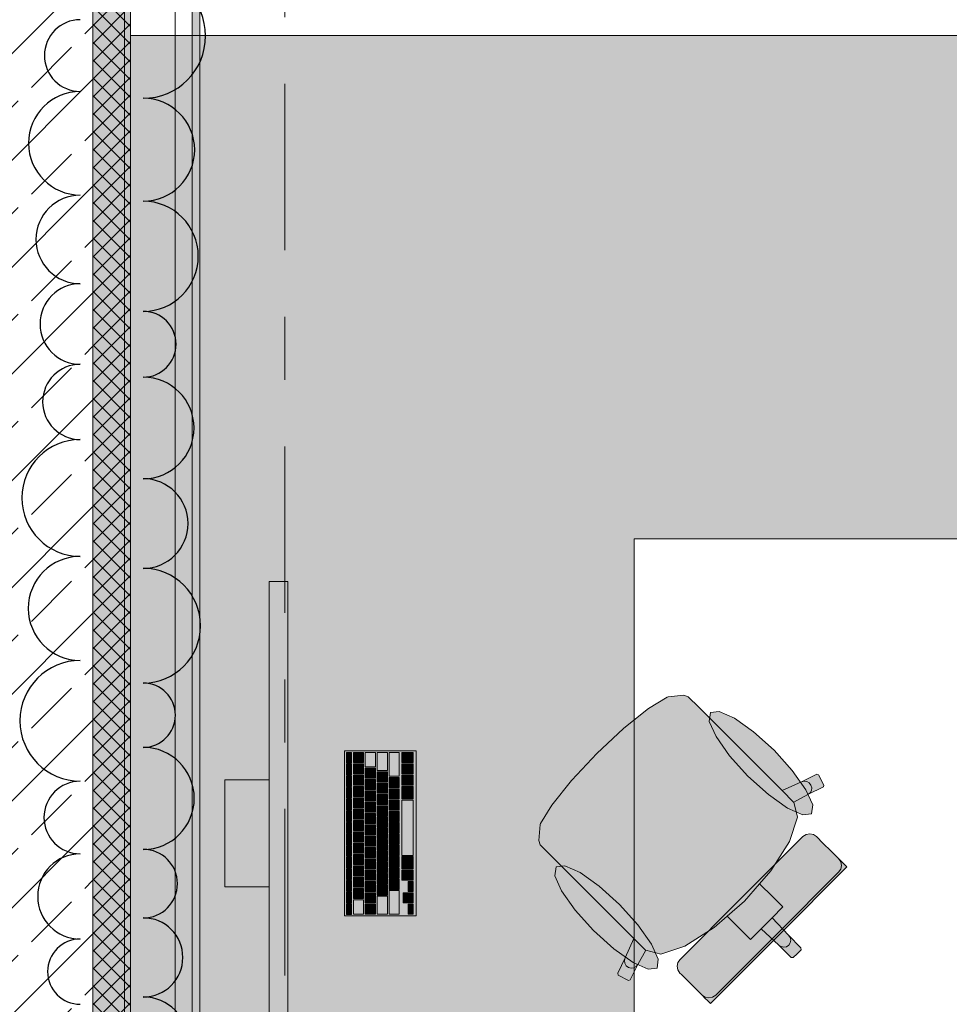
# Model space of a CAD drawing. Header units: metres. Extents: x -3.6 to 84.5, y -11 to 16.8.
# Tile 10 of 256: x 0.1 to 1.6, y 1.5 to 3. Entities that reach past the tile are written whole.
import ezdxf

# ---------------------------------------------------------------- set-up
doc = ezdxf.new("R2010")
doc.units = ezdxf.units.M
doc.header["$MEASUREMENT"] = 0
doc.linetypes.add('Strichlinie doppelt', pattern=[0.546806, 0.264583, -0.105833, 0.070556, -0.105833])
for name, color, linetype in [('209 - Marker.Änderung', 7, 'Continuous'), ('451 - Universal.Achsen Raster', 7, 'Continuous'), ('604 - Struktur.Wand Aussen', 7, 'Continuous'), ('701 - Einrichtung.Möbel', 7, 'Continuous'), ('Abbruch_605 - Struktur.Wand Innen', 7, 'Continuous'), ('Neubau_653 - Abdeckung.TB Verkofferung', 7, 'Continuous')]:
    doc.layers.add(name, color=color, linetype=linetype)
doc.linetypes.add('Abbruch 1', pattern='A,0,[1,2022.0244.A_L5A-PL04.05_iB_Deckenspiegel 3.OG1.Shx,S=0.001984,R=0,X=0,Y=0],-0.25,0', length=0.25)
pattern_1 = [(45, (0, 0), (-0.01767767, 0.01767767), [0, -0.025])]

msp = doc.modelspace()

# ---------------------------------------------------------------- hatches: boundary and pattern name
at = {"layer": '604 - Struktur.Wand Aussen', "linetype": 'Continuous', "lineweight": 0, "true_color": 0x000000}
h = msp.add_hatch(dxfattribs=at)
h.set_pattern_fill('Beton__Stahlbeton_0001', color=18, style=0, pattern_type=2)
h.set_pattern_definition([(45, (0, 0), (-0.0848528, 0.0848528), []), (45, (-0.04243, 0.04243), (-0.0848528, 0.0848528), [0.09, -0.03])])
h.paths.add_polyline_path([(0.225, 0.245), (0.225, 5.33), (-0.015, 5.33), (-0.015, 0.245)])
at = {"layer": '604 - Struktur.Wand Aussen', "linetype": 'Continuous', "lineweight": 0, "true_color": 0xbebebe}
msp.add_hatch(color=9, dxfattribs=at).paths.add_polyline_path([(0.2738, 0.245), (0.275, 0.2461), (0.275, 5.19), (0.225, 5.19), (0.225, 0.245)])
at = {"layer": '604 - Struktur.Wand Aussen', "linetype": 'Continuous', "lineweight": 0, "true_color": 0x000000}
h = msp.add_hatch(dxfattribs=at)
h.set_pattern_fill('Gips_0001', color=18, style=0, pattern_type=2)
h.set_pattern_definition(pattern_1)
h.paths.add_polyline_path([(0.285, 0.255), (0.285, 5.19), (0.275, 5.19), (0.275, 0.255)])
at = {"layer": '701 - Einrichtung.Möbel', "linetype": 'Continuous', "lineweight": 0, "true_color": 0x3a3a3a}
for points in [[(0.285, 3.01), (0.285, 1.01), (1.085, 1.01), (1.085, 2.21), (2.485, 2.21), (2.485, 3.01)], [(0.5349, 2.1421), (0.5049, 2.1421), (0.5049, 1.3421), (0.5349, 1.3421)], [(1.2073, 1.923), (1.1878, 1.9425), (1.1711, 1.9592), (1.1641, 1.9615), (1.139, 1.9592), (1.1374, 1.9586), (1.108, 1.9407), (1.0689, 1.9093), (1.0683, 1.9088), (1.0259, 1.8691), (1.3441, 1.5509), (1.3503, 1.5571), (1.3502, 1.5602), (1.3303, 1.5801), (1.3044, 1.608), (1.3215, 1.6251), (1.3054, 1.6412), (1.2845, 1.6621), (1.3024, 1.6826), (1.332, 1.7294), (1.3447, 1.7677), (1.3386, 1.7916), (1.3613, 1.8039), (1.3857, 1.8159), (1.3866, 1.8189), (1.3781, 1.835), (1.3751, 1.8361), (1.3508, 1.824), (1.3201, 1.8102)], [(1.3073, 1.8744), (1.2749, 1.9036), (1.2444, 1.9251), (1.2203, 1.9359), (1.2062, 1.9341), (1.2044, 1.9201), (1.2152, 1.8959), (1.2368, 1.8654), (1.2659, 1.8331), (1.2983, 1.8039), (1.3288, 1.7823), (1.3529, 1.7716), (1.367, 1.7733), (1.3688, 1.7874), (1.358, 1.8115), (1.3364, 1.842)], [(0.7389, 1.8731), (0.6249, 1.8731), (0.6249, 1.6111), (0.7389, 1.6111)], [(0.6359, 1.8621), (0.6359, 1.8704), (0.6357, 1.8706), (0.6281, 1.8706), (0.6279, 1.8704), (0.6279, 1.8538), (0.6281, 1.8536), (0.6357, 1.8536), (0.6359, 1.8538)], [(0.6549, 1.8626), (0.6549, 1.8704), (0.6547, 1.8706), (0.6391, 1.8706), (0.6389, 1.8704), (0.6389, 1.8548), (0.6391, 1.8546), (0.6547, 1.8546), (0.6549, 1.8548)], [(0.6739, 1.8591), (0.6739, 1.8704), (0.6737, 1.8706), (0.6581, 1.8706), (0.6579, 1.8704), (0.6579, 1.8478), (0.6581, 1.8476), (0.6737, 1.8476), (0.6739, 1.8478)], [(0.6929, 1.8564), (0.6929, 1.8704), (0.6927, 1.8706), (0.6771, 1.8706), (0.6769, 1.8704), (0.6769, 1.8423), (0.6771, 1.8421), (0.6927, 1.8421), (0.6929, 1.8423)], [(0.7119, 1.8519), (0.7119, 1.8704), (0.7117, 1.8706), (0.6961, 1.8706), (0.6959, 1.8704), (0.6959, 1.8333), (0.6961, 1.8331), (0.7117, 1.8331), (0.7119, 1.8333)], [(0.7339, 1.8626), (0.7339, 1.8704), (0.7337, 1.8706), (0.7161, 1.8706), (0.7159, 1.8704), (0.7159, 1.8548), (0.7161, 1.8546), (0.7337, 1.8546), (0.7339, 1.8548)], [(0.972, 1.6877), (1.0847, 1.5749), (1.0709, 1.5442), (1.0589, 1.5199), (1.0599, 1.5168), (1.0761, 1.5084), (1.079, 1.5093), (1.0911, 1.5336), (1.1034, 1.5564), (1.1273, 1.5503), (1.1656, 1.5629), (1.2124, 1.5925), (1.2329, 1.6105), (1.2537, 1.5896), (1.2699, 1.5735), (1.287, 1.5906), (1.3148, 1.5646), (1.3347, 1.5447), (1.3379, 1.5447), (1.3441, 1.5509), (1.0259, 1.8691), (0.9862, 1.8267), (0.9857, 1.8261), (0.9542, 1.7869), (0.9364, 1.7576), (0.9358, 1.756), (0.9335, 1.7309), (0.9358, 1.7239), (0.9525, 1.7071)], [(0.6359, 1.8436), (0.6359, 1.8519), (0.6357, 1.8521), (0.6281, 1.8521), (0.6279, 1.8519), (0.6279, 1.8353), (0.6281, 1.8351), (0.6357, 1.8351), (0.6359, 1.8353)], [(0.6549, 1.8446), (0.6549, 1.8524), (0.6547, 1.8526), (0.6391, 1.8526), (0.6389, 1.8524), (0.6389, 1.8368), (0.6391, 1.8366), (0.6547, 1.8366), (0.6549, 1.8368)], [(0.7339, 1.8446), (0.7339, 1.8524), (0.7337, 1.8526), (0.7161, 1.8526), (0.7159, 1.8524), (0.7159, 1.8368), (0.7161, 1.8366), (0.7337, 1.8366), (0.7339, 1.8368)], [(0.6359, 1.8251), (0.6359, 1.8334), (0.6357, 1.8336), (0.6281, 1.8336), (0.6279, 1.8334), (0.6279, 1.8168), (0.6281, 1.8166), (0.6357, 1.8166), (0.6359, 1.8168)], [(0.6549, 1.8266), (0.6549, 1.8344), (0.6547, 1.8346), (0.6391, 1.8346), (0.6389, 1.8344), (0.6389, 1.8188), (0.6391, 1.8186), (0.6547, 1.8186), (0.6549, 1.8188)], [(0.6739, 1.8376), (0.6739, 1.8454), (0.6737, 1.8456), (0.6581, 1.8456), (0.6579, 1.8454), (0.6579, 1.8298), (0.6581, 1.8296), (0.6737, 1.8296), (0.6739, 1.8298)], [(0.6929, 1.8321), (0.6929, 1.8399), (0.6927, 1.8401), (0.6771, 1.8401), (0.6769, 1.8399), (0.6769, 1.8243), (0.6771, 1.8241), (0.6927, 1.8241), (0.6929, 1.8243)], [(0.7119, 1.8231), (0.7119, 1.8309), (0.7117, 1.8311), (0.6961, 1.8311), (0.6959, 1.8309), (0.6959, 1.8153), (0.6961, 1.8151), (0.7117, 1.8151), (0.7119, 1.8153)], [(0.7339, 1.8266), (0.7339, 1.8344), (0.7337, 1.8346), (0.7161, 1.8346), (0.7159, 1.8344), (0.7159, 1.8188), (0.7161, 1.8186), (0.7337, 1.8186), (0.7339, 1.8188)], [(0.5049, 1.6571), (0.5049, 1.8271), (0.4349, 1.8271), (0.4349, 1.6571)], [(0.6359, 1.8066), (0.6359, 1.8149), (0.6357, 1.8151), (0.6281, 1.8151), (0.6279, 1.8149), (0.6279, 1.7983), (0.6281, 1.7981), (0.6357, 1.7981), (0.6359, 1.7983)], [(0.6549, 1.8086), (0.6549, 1.8164), (0.6547, 1.8166), (0.6391, 1.8166), (0.6389, 1.8164), (0.6389, 1.8008), (0.6391, 1.8006), (0.6547, 1.8006), (0.6549, 1.8008)], [(0.6739, 1.8196), (0.6739, 1.8274), (0.6737, 1.8276), (0.6581, 1.8276), (0.6579, 1.8274), (0.6579, 1.8118), (0.6581, 1.8116), (0.6737, 1.8116), (0.6739, 1.8118)], [(0.6929, 1.8141), (0.6929, 1.8219), (0.6927, 1.8221), (0.6771, 1.8221), (0.6769, 1.8219), (0.6769, 1.8063), (0.6771, 1.8061), (0.6927, 1.8061), (0.6929, 1.8063)], [(0.7339, 1.8069), (0.7339, 1.8164), (0.7337, 1.8166), (0.7161, 1.8166), (0.7159, 1.8164), (0.7159, 1.7973), (0.7161, 1.7971), (0.7337, 1.7971), (0.7339, 1.7973)], [(0.6739, 1.8016), (0.6739, 1.8094), (0.6737, 1.8096), (0.6581, 1.8096), (0.6579, 1.8094), (0.6579, 1.7938), (0.6581, 1.7936), (0.6737, 1.7936), (0.6739, 1.7938)], [(0.6929, 1.7961), (0.6929, 1.8039), (0.6927, 1.8041), (0.6771, 1.8041), (0.6769, 1.8039), (0.6769, 1.7883), (0.6771, 1.7881), (0.6927, 1.7881), (0.6929, 1.7883)], [(0.7119, 1.8051), (0.7119, 1.8129), (0.7117, 1.8131), (0.6961, 1.8131), (0.6959, 1.8129), (0.6959, 1.7973), (0.6961, 1.7971), (0.7117, 1.7971), (0.7119, 1.7973)], [(0.6359, 1.7881), (0.6359, 1.7964), (0.6357, 1.7966), (0.6281, 1.7966), (0.6279, 1.7964), (0.6279, 1.7798), (0.6281, 1.7796), (0.6357, 1.7796), (0.6359, 1.7798)], [(0.6549, 1.7906), (0.6549, 1.7984), (0.6547, 1.7986), (0.6391, 1.7986), (0.6389, 1.7984), (0.6389, 1.7828), (0.6391, 1.7826), (0.6547, 1.7826), (0.6549, 1.7828)], [(0.6739, 1.7836), (0.6739, 1.7914), (0.6737, 1.7916), (0.6581, 1.7916), (0.6579, 1.7914), (0.6579, 1.7758), (0.6581, 1.7756), (0.6737, 1.7756), (0.6739, 1.7758)], [(0.6929, 1.7781), (0.6929, 1.7859), (0.6927, 1.7861), (0.6771, 1.7861), (0.6769, 1.7859), (0.6769, 1.7703), (0.6771, 1.7701), (0.6927, 1.7701), (0.6929, 1.7703)], [(0.7119, 1.7871), (0.7119, 1.7949), (0.7117, 1.7951), (0.6961, 1.7951), (0.6959, 1.7949), (0.6959, 1.7793), (0.6961, 1.7791), (0.7117, 1.7791), (0.7119, 1.7793)], [(0.7339, 1.7511), (0.7339, 1.7949), (0.7337, 1.7951), (0.7161, 1.7951), (0.7159, 1.7949), (0.7159, 1.7073), (0.7161, 1.7071), (0.7337, 1.7071), (0.7339, 1.7073)], [(0.6359, 1.7696), (0.6359, 1.7779), (0.6357, 1.7781), (0.6281, 1.7781), (0.6279, 1.7779), (0.6279, 1.7613), (0.6281, 1.7611), (0.6357, 1.7611), (0.6359, 1.7613)], [(0.6549, 1.7726), (0.6549, 1.7804), (0.6547, 1.7806), (0.6391, 1.7806), (0.6389, 1.7804), (0.6389, 1.7648), (0.6391, 1.7646), (0.6547, 1.7646), (0.6549, 1.7648)], [(0.6739, 1.7656), (0.6739, 1.7734), (0.6737, 1.7736), (0.6581, 1.7736), (0.6579, 1.7734), (0.6579, 1.7578), (0.6581, 1.7576), (0.6737, 1.7576), (0.6739, 1.7578)], [(0.6929, 1.7601), (0.6929, 1.7679), (0.6927, 1.7681), (0.6771, 1.7681), (0.6769, 1.7679), (0.6769, 1.7523), (0.6771, 1.7521), (0.6927, 1.7521), (0.6929, 1.7523)], [(0.7119, 1.7691), (0.7119, 1.7769), (0.7117, 1.7771), (0.6961, 1.7771), (0.6959, 1.7769), (0.6959, 1.7613), (0.6961, 1.7611), (0.7117, 1.7611), (0.7119, 1.7613)], [(0.6359, 1.7511), (0.6359, 1.7594), (0.6357, 1.7596), (0.6281, 1.7596), (0.6279, 1.7594), (0.6279, 1.7428), (0.6281, 1.7426), (0.6357, 1.7426), (0.6359, 1.7428)], [(0.6549, 1.7546), (0.6549, 1.7624), (0.6547, 1.7626), (0.6391, 1.7626), (0.6389, 1.7624), (0.6389, 1.7468), (0.6391, 1.7466), (0.6547, 1.7466), (0.6549, 1.7468)], [(0.6739, 1.7476), (0.6739, 1.7554), (0.6737, 1.7556), (0.6581, 1.7556), (0.6579, 1.7554), (0.6579, 1.7398), (0.6581, 1.7396), (0.6737, 1.7396), (0.6739, 1.7398)], [(0.7119, 1.7511), (0.7119, 1.7589), (0.7117, 1.7591), (0.6961, 1.7591), (0.6959, 1.7589), (0.6959, 1.7433), (0.6961, 1.7431), (0.7117, 1.7431), (0.7119, 1.7433)], [(0.6359, 1.7326), (0.6359, 1.7409), (0.6357, 1.7411), (0.6281, 1.7411), (0.6279, 1.7409), (0.6279, 1.7243), (0.6281, 1.7241), (0.6357, 1.7241), (0.6359, 1.7243)], [(0.6549, 1.7366), (0.6549, 1.7444), (0.6547, 1.7446), (0.6391, 1.7446), (0.6389, 1.7444), (0.6389, 1.7288), (0.6391, 1.7286), (0.6547, 1.7286), (0.6549, 1.7288)], [(0.6739, 1.7296), (0.6739, 1.7374), (0.6737, 1.7376), (0.6581, 1.7376), (0.6579, 1.7374), (0.6579, 1.7218), (0.6581, 1.7216), (0.6737, 1.7216), (0.6739, 1.7218)], [(0.6929, 1.7421), (0.6929, 1.7499), (0.6927, 1.7501), (0.6771, 1.7501), (0.6769, 1.7499), (0.6769, 1.7343), (0.6771, 1.7341), (0.6927, 1.7341), (0.6929, 1.7343)], [(0.7119, 1.7331), (0.7119, 1.7409), (0.7117, 1.7411), (0.6961, 1.7411), (0.6959, 1.7409), (0.6959, 1.7253), (0.6961, 1.7251), (0.7117, 1.7251), (0.7119, 1.7253)], [(1.3532, 1.737), (1.2556, 1.6394), (1.3148, 1.5802), (1.4232, 1.6887), (1.4179, 1.694), (1.4155, 1.6964), (1.41, 1.7019), (1.4076, 1.7043), (1.4004, 1.7115), (1.383, 1.7289), (1.3773, 1.7346), (1.3748, 1.7371), (1.3699, 1.7404), (1.364, 1.7415), (1.3582, 1.7403)], [(0.6359, 1.7141), (0.6359, 1.7224), (0.6357, 1.7226), (0.6281, 1.7226), (0.6279, 1.7224), (0.6279, 1.7058), (0.6281, 1.7056), (0.6357, 1.7056), (0.6359, 1.7058)], [(0.6549, 1.7186), (0.6549, 1.7264), (0.6547, 1.7266), (0.6391, 1.7266), (0.6389, 1.7264), (0.6389, 1.7108), (0.6391, 1.7106), (0.6547, 1.7106), (0.6549, 1.7108)], [(0.6929, 1.7241), (0.6929, 1.7319), (0.6927, 1.7321), (0.6771, 1.7321), (0.6769, 1.7319), (0.6769, 1.7163), (0.6771, 1.7161), (0.6927, 1.7161), (0.6929, 1.7163)], [(0.7119, 1.7151), (0.7119, 1.7229), (0.7117, 1.7231), (0.6961, 1.7231), (0.6959, 1.7229), (0.6959, 1.7073), (0.6961, 1.7071), (0.7117, 1.7071), (0.7119, 1.7073)], [(0.6549, 1.7006), (0.6549, 1.7084), (0.6547, 1.7086), (0.6391, 1.7086), (0.6389, 1.7084), (0.6389, 1.6928), (0.6391, 1.6926), (0.6547, 1.6926), (0.6549, 1.6928)], [(0.6739, 1.7116), (0.6739, 1.7194), (0.6737, 1.7196), (0.6581, 1.7196), (0.6579, 1.7194), (0.6579, 1.7038), (0.6581, 1.7036), (0.6737, 1.7036), (0.6739, 1.7038)], [(0.6929, 1.7061), (0.6929, 1.7139), (0.6927, 1.7141), (0.6771, 1.7141), (0.6769, 1.7139), (0.6769, 1.6983), (0.6771, 1.6981), (0.6927, 1.6981), (0.6929, 1.6983)], [(0.6359, 1.6956), (0.6359, 1.7039), (0.6357, 1.7041), (0.6281, 1.7041), (0.6279, 1.7039), (0.6279, 1.6873), (0.6281, 1.6871), (0.6357, 1.6871), (0.6359, 1.6873)], [(0.6549, 1.6826), (0.6549, 1.6904), (0.6547, 1.6906), (0.6391, 1.6906), (0.6389, 1.6904), (0.6389, 1.6748), (0.6391, 1.6746), (0.6547, 1.6746), (0.6549, 1.6748)], [(0.6739, 1.6936), (0.6739, 1.7014), (0.6737, 1.7016), (0.6581, 1.7016), (0.6579, 1.7014), (0.6579, 1.6858), (0.6581, 1.6856), (0.6737, 1.6856), (0.6739, 1.6858)], [(0.6929, 1.6881), (0.6929, 1.6959), (0.6927, 1.6961), (0.6771, 1.6961), (0.6769, 1.6959), (0.6769, 1.6803), (0.6771, 1.6801), (0.6927, 1.6801), (0.6929, 1.6803)], [(0.7119, 1.6971), (0.7119, 1.7049), (0.7117, 1.7051), (0.6961, 1.7051), (0.6959, 1.7049), (0.6959, 1.6893), (0.6961, 1.6891), (0.7117, 1.6891), (0.7119, 1.6893)], [(0.7339, 1.6954), (0.7339, 1.7049), (0.7337, 1.7051), (0.7161, 1.7051), (0.7159, 1.7049), (0.7159, 1.6858), (0.7161, 1.6856), (0.7337, 1.6856), (0.7339, 1.6858)], [(1.0206, 1.5877), (1.0529, 1.5585), (1.0835, 1.537), (1.1076, 1.5262), (1.1216, 1.528), (1.1234, 1.542), (1.1127, 1.5662), (1.0911, 1.5967), (1.0619, 1.629), (1.0296, 1.6582), (0.9991, 1.6798), (0.9749, 1.6905), (0.9609, 1.6887), (0.9591, 1.6747), (0.9698, 1.6506), (0.9914, 1.6201)], [(0.6359, 1.6771), (0.6359, 1.6854), (0.6357, 1.6856), (0.6281, 1.6856), (0.6279, 1.6854), (0.6279, 1.6688), (0.6281, 1.6686), (0.6357, 1.6686), (0.6359, 1.6688)], [(0.6739, 1.6756), (0.6739, 1.6834), (0.6737, 1.6836), (0.6581, 1.6836), (0.6579, 1.6834), (0.6579, 1.6678), (0.6581, 1.6676), (0.6737, 1.6676), (0.6739, 1.6678)], [(0.6929, 1.6701), (0.6929, 1.6779), (0.6927, 1.6781), (0.6771, 1.6781), (0.6769, 1.6779), (0.6769, 1.6623), (0.6771, 1.6621), (0.6927, 1.6621), (0.6929, 1.6623)], [(0.7119, 1.6791), (0.7119, 1.6869), (0.7117, 1.6871), (0.6961, 1.6871), (0.6959, 1.6869), (0.6959, 1.6713), (0.6961, 1.6711), (0.7117, 1.6711), (0.7119, 1.6713)], [(0.7339, 1.6756), (0.7339, 1.6834), (0.7337, 1.6836), (0.7161, 1.6836), (0.7159, 1.6834), (0.7159, 1.6678), (0.7161, 1.6676), (0.7337, 1.6676), (0.7339, 1.6678)], [(0.6359, 1.6586), (0.6359, 1.6669), (0.6357, 1.6671), (0.6281, 1.6671), (0.6279, 1.6669), (0.6279, 1.6503), (0.6281, 1.6501), (0.6357, 1.6501), (0.6359, 1.6503)], [(0.6549, 1.6646), (0.6549, 1.6724), (0.6547, 1.6726), (0.6391, 1.6726), (0.6389, 1.6724), (0.6389, 1.6568), (0.6391, 1.6566), (0.6547, 1.6566), (0.6549, 1.6568)], [(0.6739, 1.6576), (0.6739, 1.6654), (0.6737, 1.6656), (0.6581, 1.6656), (0.6579, 1.6654), (0.6579, 1.6498), (0.6581, 1.6496), (0.6737, 1.6496), (0.6739, 1.6498)], [(0.6929, 1.6521), (0.6929, 1.6599), (0.6927, 1.6601), (0.6771, 1.6601), (0.6769, 1.6599), (0.6769, 1.6443), (0.6771, 1.6441), (0.6927, 1.6441), (0.6929, 1.6443)], [(0.7119, 1.6611), (0.7119, 1.6689), (0.7117, 1.6691), (0.6961, 1.6691), (0.6959, 1.6689), (0.6959, 1.6533), (0.6961, 1.6531), (0.7117, 1.6531), (0.7119, 1.6533)], [(0.7339, 1.6576), (0.7339, 1.6654), (0.7337, 1.6656), (0.7261, 1.6656), (0.7259, 1.6654), (0.7259, 1.6498), (0.7261, 1.6496), (0.7337, 1.6496), (0.7339, 1.6498)], [(0.6359, 1.6401), (0.6359, 1.6484), (0.6357, 1.6486), (0.6281, 1.6486), (0.6279, 1.6484), (0.6279, 1.6318), (0.6281, 1.6316), (0.6357, 1.6316), (0.6359, 1.6318)], [(0.6549, 1.6466), (0.6549, 1.6544), (0.6547, 1.6546), (0.6391, 1.6546), (0.6389, 1.6544), (0.6389, 1.6388), (0.6391, 1.6386), (0.6547, 1.6386), (0.6549, 1.6388)], [(0.6739, 1.6396), (0.6739, 1.6474), (0.6737, 1.6476), (0.6581, 1.6476), (0.6579, 1.6474), (0.6579, 1.6318), (0.6581, 1.6316), (0.6737, 1.6316), (0.6739, 1.6318)], [(0.7119, 1.6324), (0.7119, 1.6509), (0.7117, 1.6511), (0.6961, 1.6511), (0.6959, 1.6509), (0.6959, 1.6138), (0.6961, 1.6136), (0.7117, 1.6136), (0.7119, 1.6138)], [(0.7259, 1.6396), (0.7259, 1.6474), (0.7257, 1.6476), (0.7181, 1.6476), (0.7179, 1.6474), (0.7179, 1.6318), (0.7181, 1.6316), (0.7257, 1.6316), (0.7259, 1.6318)], [(0.7339, 1.6396), (0.7339, 1.6474), (0.7337, 1.6476), (0.7261, 1.6476), (0.7259, 1.6474), (0.7259, 1.6318), (0.7261, 1.6316), (0.7337, 1.6316), (0.7339, 1.6318)], [(0.6359, 1.6216), (0.6359, 1.6299), (0.6357, 1.6301), (0.6281, 1.6301), (0.6279, 1.6299), (0.6279, 1.6133), (0.6281, 1.6131), (0.6357, 1.6131), (0.6359, 1.6133)], [(0.6549, 1.6251), (0.6549, 1.6364), (0.6547, 1.6366), (0.6391, 1.6366), (0.6389, 1.6364), (0.6389, 1.6138), (0.6391, 1.6136), (0.6547, 1.6136), (0.6549, 1.6138)], [(0.6739, 1.6216), (0.6739, 1.6294), (0.6737, 1.6296), (0.6581, 1.6296), (0.6579, 1.6294), (0.6579, 1.6138), (0.6581, 1.6136), (0.6737, 1.6136), (0.6739, 1.6138)], [(0.6929, 1.6279), (0.6929, 1.6419), (0.6927, 1.6421), (0.6771, 1.6421), (0.6769, 1.6419), (0.6769, 1.6138), (0.6771, 1.6136), (0.6927, 1.6136), (0.6929, 1.6138)], [(0.7339, 1.6216), (0.7339, 1.6294), (0.7337, 1.6296), (0.7261, 1.6296), (0.7259, 1.6294), (0.7259, 1.6138), (0.7261, 1.6136), (0.7337, 1.6136), (0.7339, 1.6138)], [(1.158, 1.5418), (1.1547, 1.5368), (1.1535, 1.5309), (1.1546, 1.5251), (1.1579, 1.5202), (1.1603, 1.5177), (1.1661, 1.5119), (1.1835, 1.4946), (1.1906, 1.4874), (1.1931, 1.485), (1.1986, 1.4794), (1.201, 1.477), (1.2063, 1.4718), (1.3148, 1.5802), (1.2556, 1.6394)]]:
    msp.add_hatch(color=250, dxfattribs=at).paths.add_polyline_path(points)
at = {"layer": 'Abbruch_605 - Struktur.Wand Innen', "linetype": 'Continuous', "lineweight": 0, "true_color": 0x000000}
h = msp.add_hatch(dxfattribs=at)
h.set_pattern_fill('Dämmung__hart_2_0001', color=18, style=0, pattern_type=2)
h.set_pattern_definition([(315, (0, 0), (0.014142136, 0.014142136), []), (45, (0, 0), (-0.014142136, 0.014142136), [])])
h.paths.add_polyline_path([(0.285, 5.19), (0.225, 5.19), (0.225, 1.01), (0.285, 1.01)])
at = {"layer": 'Neubau_653 - Abdeckung.TB Verkofferung', "linetype": 'Continuous', "lineweight": 0, "true_color": 0x000000}
h = msp.add_hatch(dxfattribs=at)
h.set_pattern_fill('Gips_0001', color=18, style=0, pattern_type=2)
h.set_pattern_definition(pattern_1)
h.paths.add_polyline_path([(0.395, 1.01), (0.395, 5.0505), (0.3825, 5.0505), (0.3825, 1.01)])

# ---------------------------------------------------------------- linework, layer by layer
at = {"layer": '209 - Marker.Änderung', "color": 1, "linetype": 'Continuous', "lineweight": 25}
for centre, radius, start, end in [((0.305, 3.0092), 0.0991, 270, 90), ((0.205, 2.978), 0.057, 90, 270), ((0.205, 2.8387), 0.0823, 90, 270), ((0.305, 2.8284), 0.0818, 270, 90), ((0.205, 2.6859), 0.0704, 90, 270), ((0.305, 2.6591), 0.0875, 270, 90), ((0.205, 2.5515), 0.064, 90, 270), ((0.305, 2.5193), 0.0523, 270, 90), ((0.205, 2.4277), 0.0598, 90, 270), ((0.305, 2.3863), 0.0807, 270, 90), ((0.205, 2.2751), 0.0928, 90, 270), ((0.305, 2.2344), 0.0712, 270, 90), ((0.205, 2.0996), 0.0827, 90, 270), ((0.305, 2.0721), 0.0911, 270, 90), ((0.205, 1.921), 0.0959, 90, 270), ((0.305, 1.9299), 0.0511, 270, 90), ((0.305, 1.7977), 0.0811, 270, 90), ((0.205, 1.7673), 0.0577, 90, 270), ((0.205, 1.6419), 0.0677, 90, 270), ((0.305, 1.6622), 0.0544, 270, 90), ((0.305, 1.5449), 0.0629, 270, 90), ((0.205, 1.5224), 0.0519, 90, 270), ((0.305, 1.4103), 0.0718, 270, 90)]:
    msp.add_arc(centre, radius, start, end, dxfattribs=at)
at = {"layer": '451 - Universal.Achsen Raster', "color": 160, "linetype": 'Strichlinie doppelt', "lineweight": 9, "true_color": 0x3232ff}
msp.add_line((0.53, -10.585), (0.53, 16.355), dxfattribs=at)
at = {"layer": '604 - Struktur.Wand Aussen', "color": 7, "linetype": 'Continuous', "lineweight": 18}
msp.add_line((0.225, 0.245), (0.225, 5.19), dxfattribs=at)
at = {"layer": '604 - Struktur.Wand Aussen', "color": 7, "linetype": 'Continuous', "lineweight": 13}
msp.add_line((0.275, 0.2461), (0.275, 5.19), dxfattribs=at)
at = {"layer": '604 - Struktur.Wand Aussen', "color": 7, "linetype": 'Continuous', "lineweight": 13, "flags": 128}
msp.add_lwpolyline([(0.285, 0.255), (0.285, 5.19)], dxfattribs=at)
at = {"layer": '701 - Einrichtung.Möbel', "color": 7, "linetype": 'Continuous', "lineweight": 5, "true_color": 0xebebeb}
for p, q in [((1.108, 1.9407), (1.1374, 1.9586)), ((1.1374, 1.9586), (1.139, 1.9592)), ((1.139, 1.9592), (1.1641, 1.9615)), ((1.1641, 1.9615), (1.1711, 1.9592)), ((1.1711, 1.9592), (1.1878, 1.9425)), ((1.0689, 1.9093), (1.108, 1.9407)), ((1.1878, 1.9425), (1.2073, 1.923)), ((1.0259, 1.8691), (1.0683, 1.9088)), ((1.0683, 1.9088), (1.0689, 1.9093)), ((1.2073, 1.923), (1.3201, 1.8102)), ((1.0259, 1.8691), (0.9862, 1.8267)), ((1.3508, 1.824), (1.3751, 1.8361)), ((1.3751, 1.8361), (1.3781, 1.835)), ((1.3781, 1.835), (1.3866, 1.8189)), ((0.9857, 1.8261), (0.9542, 1.7869)), ((0.9862, 1.8267), (0.9857, 1.8261)), ((1.3201, 1.8102), (1.3508, 1.824)), ((1.3508, 1.824), (1.355, 1.8251)), ((1.355, 1.8251), (1.3593, 1.8245)), ((1.3593, 1.8245), (1.3632, 1.8223)), ((1.3857, 1.8159), (1.3613, 1.8039)), ((1.3632, 1.8223), (1.3659, 1.8189)), ((1.3659, 1.8189), (1.3672, 1.8146)), ((1.3866, 1.8189), (1.3857, 1.8159)), ((1.3385, 1.7918), (1.3201, 1.8102)), ((1.3613, 1.8039), (1.3386, 1.7916)), ((1.3647, 1.8065), (1.3613, 1.8039)), ((1.3668, 1.8103), (1.3647, 1.8065)), ((1.3672, 1.8146), (1.3668, 1.8103)), ((0.9542, 1.7869), (0.9364, 1.7576)), ((1.3385, 1.7918), (1.3386, 1.7916)), ((1.3386, 1.7916), (1.3447, 1.7677)), ((0.9358, 1.756), (0.9335, 1.7309)), ((0.9364, 1.7576), (0.9358, 1.756)), ((1.3447, 1.7677), (1.332, 1.7294)), ((1.2556, 1.6394), (1.3532, 1.737)), ((1.3532, 1.737), (1.3582, 1.7403)), ((1.3582, 1.7403), (1.364, 1.7415)), ((1.364, 1.7415), (1.3699, 1.7404)), ((1.3699, 1.7404), (1.3748, 1.7371)), ((1.3748, 1.7371), (1.3773, 1.7346)), ((0.9335, 1.7309), (0.9358, 1.7239)), ((0.9358, 1.7239), (0.9525, 1.7071)), ((1.332, 1.7294), (1.3024, 1.6826)), ((1.3773, 1.7346), (1.383, 1.7289)), ((1.383, 1.7289), (1.4004, 1.7115)), ((0.9525, 1.7071), (0.972, 1.6877)), ((1.4004, 1.7115), (1.4076, 1.7043)), ((1.4076, 1.7043), (1.41, 1.7019)), ((1.4133, 1.6969), (1.41, 1.7019)), ((1.41, 1.7019), (1.4155, 1.6964)), ((1.4145, 1.6911), (1.4133, 1.6969)), ((1.4133, 1.6852), (1.4145, 1.6911)), ((1.4155, 1.6964), (1.4179, 1.694)), ((1.4179, 1.694), (1.4232, 1.6887)), ((0.972, 1.6877), (1.0847, 1.5749)), ((1.3024, 1.6826), (1.2845, 1.6621)), ((1.3123, 1.5827), (1.4099, 1.6803)), ((1.4232, 1.6887), (1.3148, 1.5802)), ((1.4099, 1.6803), (1.4133, 1.6852)), ((1.2845, 1.6621), (1.2604, 1.6346)), ((1.2845, 1.6621), (1.3054, 1.6412)), ((1.2556, 1.6394), (1.158, 1.5418)), ((1.2329, 1.6105), (1.2604, 1.6346)), ((1.3054, 1.6412), (1.3215, 1.6251)), ((1.3215, 1.6251), (1.3044, 1.608)), ((1.2124, 1.5925), (1.2329, 1.6105)), ((1.2329, 1.6105), (1.2537, 1.5896)), ((1.287, 1.5906), (1.2957, 1.5993)), ((1.3044, 1.608), (1.2957, 1.5993)), ((1.3044, 1.608), (1.3303, 1.5801)), ((1.1656, 1.5629), (1.2124, 1.5925)), ((1.3123, 1.5827), (1.2147, 1.4851)), ((1.2537, 1.5896), (1.2699, 1.5735)), ((1.2699, 1.5735), (1.287, 1.5906)), ((1.287, 1.5906), (1.3148, 1.5646)), ((1.0847, 1.5749), (1.0709, 1.5442)), ((1.1032, 1.5564), (1.0847, 1.5749)), ((1.2063, 1.4718), (1.3148, 1.5802)), ((1.3148, 1.5646), (1.3185, 1.5622)), ((1.3148, 1.5646), (1.3347, 1.5447)), ((1.3303, 1.5801), (1.3328, 1.5765)), ((1.3303, 1.5801), (1.3502, 1.5602)), ((1.333, 1.5679), (1.3307, 1.5643)), ((1.3328, 1.5765), (1.3338, 1.5722)), ((1.3338, 1.5722), (1.333, 1.5679)), ((1.0911, 1.5336), (1.1034, 1.5564)), ((1.1032, 1.5564), (1.1034, 1.5564)), ((1.1034, 1.5564), (1.1273, 1.5503)), ((1.1273, 1.5503), (1.1656, 1.5629)), ((1.3185, 1.5622), (1.3228, 1.5612)), ((1.3228, 1.5612), (1.3271, 1.562)), ((1.3271, 1.562), (1.3307, 1.5643)), ((1.3379, 1.5447), (1.3441, 1.5509)), ((1.3503, 1.5571), (1.3441, 1.5509)), ((1.3502, 1.5602), (1.3503, 1.5571)), ((1.0709, 1.5442), (1.0589, 1.5199)), ((1.0709, 1.5442), (1.0698, 1.54)), ((1.0698, 1.54), (1.0704, 1.5357)), ((1.0704, 1.5357), (1.0726, 1.5318)), ((1.079, 1.5093), (1.0911, 1.5336)), ((1.0884, 1.5303), (1.0911, 1.5336)), ((1.1547, 1.5368), (1.1535, 1.5309)), ((1.158, 1.5418), (1.1547, 1.5368)), ((1.3347, 1.5447), (1.3379, 1.5447)), ((1.0589, 1.5199), (1.0599, 1.5168)), ((1.0726, 1.5318), (1.0761, 1.5291)), ((1.0761, 1.5291), (1.0803, 1.5278)), ((1.0803, 1.5278), (1.0847, 1.5282)), ((1.0847, 1.5282), (1.0884, 1.5303)), ((1.1535, 1.5309), (1.1546, 1.5251)), ((1.1546, 1.5251), (1.1579, 1.5202)), ((1.1579, 1.5202), (1.1603, 1.5177)), ((1.1603, 1.5177), (1.1661, 1.5119)), ((1.0599, 1.5168), (1.0761, 1.5084)), ((1.0761, 1.5084), (1.079, 1.5093)), ((1.1661, 1.5119), (1.1835, 1.4946)), ((1.1835, 1.4946), (1.1906, 1.4874)), ((1.1906, 1.4874), (1.1931, 1.485)), ((1.1931, 1.485), (1.1986, 1.4794)), ((1.1981, 1.4817), (1.1931, 1.4849)), ((1.2039, 1.4805), (1.1981, 1.4817)), ((1.1986, 1.4794), (1.201, 1.477)), ((1.201, 1.477), (1.2063, 1.4718)), ((1.2097, 1.4817), (1.2039, 1.4805)), ((1.2147, 1.4851), (1.2097, 1.4817))]:
    msp.add_line(p, q, dxfattribs=at)
at = {"layer": '701 - Einrichtung.Möbel', "color": 7, "linetype": 'Continuous', "lineweight": 5, "true_color": 0xebebeb, "flags": 128}
for points in [[(0.285, 3.01), (0.285, 1.01), (1.085, 1.01), (1.085, 2.21), (2.485, 2.21), (2.485, 3.01)], [(0.5349, 2.1421), (0.5349, 1.3421), (0.5049, 1.3421), (0.5049, 2.1421)], [(1.3073, 1.8744), (1.3364, 1.842), (1.358, 1.8115), (1.3688, 1.7874), (1.367, 1.7733), (1.3529, 1.7716), (1.3288, 1.7823), (1.2983, 1.8039), (1.2659, 1.8331), (1.2368, 1.8654), (1.2152, 1.8959), (1.2044, 1.9201), (1.2062, 1.9341), (1.2203, 1.9359), (1.2444, 1.9251), (1.2749, 1.9036)], [(0.7389, 1.8731), (0.7389, 1.6111), (0.6249, 1.6111), (0.6249, 1.8731)], [(0.6359, 1.8621), (0.6359, 1.8538), (0.6357, 1.8536), (0.6281, 1.8536), (0.6279, 1.8538), (0.6279, 1.8704), (0.6281, 1.8706), (0.6357, 1.8706), (0.6359, 1.8704)], [(0.6549, 1.8626), (0.6549, 1.8548), (0.6547, 1.8546), (0.6391, 1.8546), (0.6389, 1.8548), (0.6389, 1.8704), (0.6391, 1.8706), (0.6547, 1.8706), (0.6549, 1.8704)], [(0.6739, 1.8591), (0.6739, 1.8478), (0.6737, 1.8476), (0.6581, 1.8476), (0.6579, 1.8478), (0.6579, 1.8704), (0.6581, 1.8706), (0.6737, 1.8706), (0.6739, 1.8704)], [(0.6929, 1.8564), (0.6929, 1.8423), (0.6927, 1.8421), (0.6771, 1.8421), (0.6769, 1.8423), (0.6769, 1.8704), (0.6771, 1.8706), (0.6927, 1.8706), (0.6929, 1.8704)], [(0.7119, 1.8519), (0.7119, 1.8333), (0.7117, 1.8331), (0.6961, 1.8331), (0.6959, 1.8333), (0.6959, 1.8704), (0.6961, 1.8706), (0.7117, 1.8706), (0.7119, 1.8704)], [(0.7339, 1.8626), (0.7339, 1.8548), (0.7337, 1.8546), (0.7161, 1.8546), (0.7159, 1.8548), (0.7159, 1.8704), (0.7161, 1.8706), (0.7337, 1.8706), (0.7339, 1.8704)], [(0.6359, 1.8436), (0.6359, 1.8353), (0.6357, 1.8351), (0.6281, 1.8351), (0.6279, 1.8353), (0.6279, 1.8519), (0.6281, 1.8521), (0.6357, 1.8521), (0.6359, 1.8519)], [(0.6549, 1.8446), (0.6549, 1.8368), (0.6547, 1.8366), (0.6391, 1.8366), (0.6389, 1.8368), (0.6389, 1.8524), (0.6391, 1.8526), (0.6547, 1.8526), (0.6549, 1.8524)], [(0.7339, 1.8446), (0.7339, 1.8368), (0.7337, 1.8366), (0.7161, 1.8366), (0.7159, 1.8368), (0.7159, 1.8524), (0.7161, 1.8526), (0.7337, 1.8526), (0.7339, 1.8524)], [(0.6359, 1.8251), (0.6359, 1.8168), (0.6357, 1.8166), (0.6281, 1.8166), (0.6279, 1.8168), (0.6279, 1.8334), (0.6281, 1.8336), (0.6357, 1.8336), (0.6359, 1.8334)], [(0.6549, 1.8266), (0.6549, 1.8188), (0.6547, 1.8186), (0.6391, 1.8186), (0.6389, 1.8188), (0.6389, 1.8344), (0.6391, 1.8346), (0.6547, 1.8346), (0.6549, 1.8344)], [(0.6739, 1.8376), (0.6739, 1.8298), (0.6737, 1.8296), (0.6581, 1.8296), (0.6579, 1.8298), (0.6579, 1.8454), (0.6581, 1.8456), (0.6737, 1.8456), (0.6739, 1.8454)], [(0.6929, 1.8321), (0.6929, 1.8243), (0.6927, 1.8241), (0.6771, 1.8241), (0.6769, 1.8243), (0.6769, 1.8399), (0.6771, 1.8401), (0.6927, 1.8401), (0.6929, 1.8399)], [(0.7119, 1.8231), (0.7119, 1.8153), (0.7117, 1.8151), (0.6961, 1.8151), (0.6959, 1.8153), (0.6959, 1.8309), (0.6961, 1.8311), (0.7117, 1.8311), (0.7119, 1.8309)], [(0.7339, 1.8266), (0.7339, 1.8188), (0.7337, 1.8186), (0.7161, 1.8186), (0.7159, 1.8188), (0.7159, 1.8344), (0.7161, 1.8346), (0.7337, 1.8346), (0.7339, 1.8344)], [(0.5049, 1.6571), (0.4349, 1.6571), (0.4349, 1.8271), (0.5049, 1.8271)], [(0.6359, 1.8066), (0.6359, 1.7983), (0.6357, 1.7981), (0.6281, 1.7981), (0.6279, 1.7983), (0.6279, 1.8149), (0.6281, 1.8151), (0.6357, 1.8151), (0.6359, 1.8149)], [(0.6549, 1.8086), (0.6549, 1.8008), (0.6547, 1.8006), (0.6391, 1.8006), (0.6389, 1.8008), (0.6389, 1.8164), (0.6391, 1.8166), (0.6547, 1.8166), (0.6549, 1.8164)], [(0.6739, 1.8196), (0.6739, 1.8118), (0.6737, 1.8116), (0.6581, 1.8116), (0.6579, 1.8118), (0.6579, 1.8274), (0.6581, 1.8276), (0.6737, 1.8276), (0.6739, 1.8274)], [(0.6929, 1.8141), (0.6929, 1.8063), (0.6927, 1.8061), (0.6771, 1.8061), (0.6769, 1.8063), (0.6769, 1.8219), (0.6771, 1.8221), (0.6927, 1.8221), (0.6929, 1.8219)], [(0.7339, 1.8069), (0.7339, 1.7973), (0.7337, 1.7971), (0.7161, 1.7971), (0.7159, 1.7973), (0.7159, 1.8164), (0.7161, 1.8166), (0.7337, 1.8166), (0.7339, 1.8164)], [(0.6739, 1.8016), (0.6739, 1.7938), (0.6737, 1.7936), (0.6581, 1.7936), (0.6579, 1.7938), (0.6579, 1.8094), (0.6581, 1.8096), (0.6737, 1.8096), (0.6739, 1.8094)], [(0.6929, 1.7961), (0.6929, 1.7883), (0.6927, 1.7881), (0.6771, 1.7881), (0.6769, 1.7883), (0.6769, 1.8039), (0.6771, 1.8041), (0.6927, 1.8041), (0.6929, 1.8039)], [(0.7119, 1.8051), (0.7119, 1.7973), (0.7117, 1.7971), (0.6961, 1.7971), (0.6959, 1.7973), (0.6959, 1.8129), (0.6961, 1.8131), (0.7117, 1.8131), (0.7119, 1.8129)], [(0.6359, 1.7881), (0.6359, 1.7798), (0.6357, 1.7796), (0.6281, 1.7796), (0.6279, 1.7798), (0.6279, 1.7964), (0.6281, 1.7966), (0.6357, 1.7966), (0.6359, 1.7964)], [(0.6549, 1.7906), (0.6549, 1.7828), (0.6547, 1.7826), (0.6391, 1.7826), (0.6389, 1.7828), (0.6389, 1.7984), (0.6391, 1.7986), (0.6547, 1.7986), (0.6549, 1.7984)], [(0.6739, 1.7836), (0.6739, 1.7758), (0.6737, 1.7756), (0.6581, 1.7756), (0.6579, 1.7758), (0.6579, 1.7914), (0.6581, 1.7916), (0.6737, 1.7916), (0.6739, 1.7914)], [(0.6929, 1.7781), (0.6929, 1.7703), (0.6927, 1.7701), (0.6771, 1.7701), (0.6769, 1.7703), (0.6769, 1.7859), (0.6771, 1.7861), (0.6927, 1.7861), (0.6929, 1.7859)], [(0.7119, 1.7871), (0.7119, 1.7793), (0.7117, 1.7791), (0.6961, 1.7791), (0.6959, 1.7793), (0.6959, 1.7949), (0.6961, 1.7951), (0.7117, 1.7951), (0.7119, 1.7949)], [(0.7339, 1.7511), (0.7339, 1.7073), (0.7337, 1.7071), (0.7161, 1.7071), (0.7159, 1.7073), (0.7159, 1.7949), (0.7161, 1.7951), (0.7337, 1.7951), (0.7339, 1.7949)], [(0.6359, 1.7696), (0.6359, 1.7613), (0.6357, 1.7611), (0.6281, 1.7611), (0.6279, 1.7613), (0.6279, 1.7779), (0.6281, 1.7781), (0.6357, 1.7781), (0.6359, 1.7779)], [(0.6549, 1.7726), (0.6549, 1.7648), (0.6547, 1.7646), (0.6391, 1.7646), (0.6389, 1.7648), (0.6389, 1.7804), (0.6391, 1.7806), (0.6547, 1.7806), (0.6549, 1.7804)], [(0.6739, 1.7656), (0.6739, 1.7578), (0.6737, 1.7576), (0.6581, 1.7576), (0.6579, 1.7578), (0.6579, 1.7734), (0.6581, 1.7736), (0.6737, 1.7736), (0.6739, 1.7734)], [(0.6929, 1.7601), (0.6929, 1.7523), (0.6927, 1.7521), (0.6771, 1.7521), (0.6769, 1.7523), (0.6769, 1.7679), (0.6771, 1.7681), (0.6927, 1.7681), (0.6929, 1.7679)], [(0.7119, 1.7691), (0.7119, 1.7613), (0.7117, 1.7611), (0.6961, 1.7611), (0.6959, 1.7613), (0.6959, 1.7769), (0.6961, 1.7771), (0.7117, 1.7771), (0.7119, 1.7769)], [(0.6359, 1.7511), (0.6359, 1.7428), (0.6357, 1.7426), (0.6281, 1.7426), (0.6279, 1.7428), (0.6279, 1.7594), (0.6281, 1.7596), (0.6357, 1.7596), (0.6359, 1.7594)], [(0.6549, 1.7546), (0.6549, 1.7468), (0.6547, 1.7466), (0.6391, 1.7466), (0.6389, 1.7468), (0.6389, 1.7624), (0.6391, 1.7626), (0.6547, 1.7626), (0.6549, 1.7624)], [(0.6739, 1.7476), (0.6739, 1.7398), (0.6737, 1.7396), (0.6581, 1.7396), (0.6579, 1.7398), (0.6579, 1.7554), (0.6581, 1.7556), (0.6737, 1.7556), (0.6739, 1.7554)], [(0.7119, 1.7511), (0.7119, 1.7433), (0.7117, 1.7431), (0.6961, 1.7431), (0.6959, 1.7433), (0.6959, 1.7589), (0.6961, 1.7591), (0.7117, 1.7591), (0.7119, 1.7589)], [(0.6359, 1.7326), (0.6359, 1.7243), (0.6357, 1.7241), (0.6281, 1.7241), (0.6279, 1.7243), (0.6279, 1.7409), (0.6281, 1.7411), (0.6357, 1.7411), (0.6359, 1.7409)], [(0.6549, 1.7366), (0.6549, 1.7288), (0.6547, 1.7286), (0.6391, 1.7286), (0.6389, 1.7288), (0.6389, 1.7444), (0.6391, 1.7446), (0.6547, 1.7446), (0.6549, 1.7444)], [(0.6739, 1.7296), (0.6739, 1.7218), (0.6737, 1.7216), (0.6581, 1.7216), (0.6579, 1.7218), (0.6579, 1.7374), (0.6581, 1.7376), (0.6737, 1.7376), (0.6739, 1.7374)], [(0.6929, 1.7421), (0.6929, 1.7343), (0.6927, 1.7341), (0.6771, 1.7341), (0.6769, 1.7343), (0.6769, 1.7499), (0.6771, 1.7501), (0.6927, 1.7501), (0.6929, 1.7499)], [(0.7119, 1.7331), (0.7119, 1.7253), (0.7117, 1.7251), (0.6961, 1.7251), (0.6959, 1.7253), (0.6959, 1.7409), (0.6961, 1.7411), (0.7117, 1.7411), (0.7119, 1.7409)], [(0.6359, 1.7141), (0.6359, 1.7058), (0.6357, 1.7056), (0.6281, 1.7056), (0.6279, 1.7058), (0.6279, 1.7224), (0.6281, 1.7226), (0.6357, 1.7226), (0.6359, 1.7224)], [(0.6549, 1.7186), (0.6549, 1.7108), (0.6547, 1.7106), (0.6391, 1.7106), (0.6389, 1.7108), (0.6389, 1.7264), (0.6391, 1.7266), (0.6547, 1.7266), (0.6549, 1.7264)], [(0.6929, 1.7241), (0.6929, 1.7163), (0.6927, 1.7161), (0.6771, 1.7161), (0.6769, 1.7163), (0.6769, 1.7319), (0.6771, 1.7321), (0.6927, 1.7321), (0.6929, 1.7319)], [(0.7119, 1.7151), (0.7119, 1.7073), (0.7117, 1.7071), (0.6961, 1.7071), (0.6959, 1.7073), (0.6959, 1.7229), (0.6961, 1.7231), (0.7117, 1.7231), (0.7119, 1.7229)], [(0.6549, 1.7006), (0.6549, 1.6928), (0.6547, 1.6926), (0.6391, 1.6926), (0.6389, 1.6928), (0.6389, 1.7084), (0.6391, 1.7086), (0.6547, 1.7086), (0.6549, 1.7084)], [(0.6739, 1.7116), (0.6739, 1.7038), (0.6737, 1.7036), (0.6581, 1.7036), (0.6579, 1.7038), (0.6579, 1.7194), (0.6581, 1.7196), (0.6737, 1.7196), (0.6739, 1.7194)], [(0.6929, 1.7061), (0.6929, 1.6983), (0.6927, 1.6981), (0.6771, 1.6981), (0.6769, 1.6983), (0.6769, 1.7139), (0.6771, 1.7141), (0.6927, 1.7141), (0.6929, 1.7139)], [(0.6359, 1.6956), (0.6359, 1.6873), (0.6357, 1.6871), (0.6281, 1.6871), (0.6279, 1.6873), (0.6279, 1.7039), (0.6281, 1.7041), (0.6357, 1.7041), (0.6359, 1.7039)], [(0.6549, 1.6826), (0.6549, 1.6748), (0.6547, 1.6746), (0.6391, 1.6746), (0.6389, 1.6748), (0.6389, 1.6904), (0.6391, 1.6906), (0.6547, 1.6906), (0.6549, 1.6904)], [(0.6739, 1.6936), (0.6739, 1.6858), (0.6737, 1.6856), (0.6581, 1.6856), (0.6579, 1.6858), (0.6579, 1.7014), (0.6581, 1.7016), (0.6737, 1.7016), (0.6739, 1.7014)], [(0.6929, 1.6881), (0.6929, 1.6803), (0.6927, 1.6801), (0.6771, 1.6801), (0.6769, 1.6803), (0.6769, 1.6959), (0.6771, 1.6961), (0.6927, 1.6961), (0.6929, 1.6959)], [(0.7119, 1.6971), (0.7119, 1.6893), (0.7117, 1.6891), (0.6961, 1.6891), (0.6959, 1.6893), (0.6959, 1.7049), (0.6961, 1.7051), (0.7117, 1.7051), (0.7119, 1.7049)], [(0.7339, 1.6954), (0.7339, 1.6858), (0.7337, 1.6856), (0.7161, 1.6856), (0.7159, 1.6858), (0.7159, 1.7049), (0.7161, 1.7051), (0.7337, 1.7051), (0.7339, 1.7049)], [(1.0206, 1.5877), (1.0529, 1.5585), (1.0835, 1.537), (1.1076, 1.5262), (1.1216, 1.528), (1.1234, 1.542), (1.1127, 1.5662), (1.0911, 1.5967), (1.0619, 1.629), (1.0296, 1.6582), (0.9991, 1.6798), (0.9749, 1.6905), (0.9609, 1.6887), (0.9591, 1.6747), (0.9698, 1.6506), (0.9914, 1.6201)], [(0.6359, 1.6771), (0.6359, 1.6688), (0.6357, 1.6686), (0.6281, 1.6686), (0.6279, 1.6688), (0.6279, 1.6854), (0.6281, 1.6856), (0.6357, 1.6856), (0.6359, 1.6854)], [(0.6739, 1.6756), (0.6739, 1.6678), (0.6737, 1.6676), (0.6581, 1.6676), (0.6579, 1.6678), (0.6579, 1.6834), (0.6581, 1.6836), (0.6737, 1.6836), (0.6739, 1.6834)], [(0.6929, 1.6701), (0.6929, 1.6623), (0.6927, 1.6621), (0.6771, 1.6621), (0.6769, 1.6623), (0.6769, 1.6779), (0.6771, 1.6781), (0.6927, 1.6781), (0.6929, 1.6779)], [(0.7119, 1.6791), (0.7119, 1.6713), (0.7117, 1.6711), (0.6961, 1.6711), (0.6959, 1.6713), (0.6959, 1.6869), (0.6961, 1.6871), (0.7117, 1.6871), (0.7119, 1.6869)], [(0.7339, 1.6756), (0.7339, 1.6678), (0.7337, 1.6676), (0.7161, 1.6676), (0.7159, 1.6678), (0.7159, 1.6834), (0.7161, 1.6836), (0.7337, 1.6836), (0.7339, 1.6834)], [(0.6359, 1.6586), (0.6359, 1.6503), (0.6357, 1.6501), (0.6281, 1.6501), (0.6279, 1.6503), (0.6279, 1.6669), (0.6281, 1.6671), (0.6357, 1.6671), (0.6359, 1.6669)], [(0.6549, 1.6646), (0.6549, 1.6568), (0.6547, 1.6566), (0.6391, 1.6566), (0.6389, 1.6568), (0.6389, 1.6724), (0.6391, 1.6726), (0.6547, 1.6726), (0.6549, 1.6724)], [(0.6739, 1.6576), (0.6739, 1.6498), (0.6737, 1.6496), (0.6581, 1.6496), (0.6579, 1.6498), (0.6579, 1.6654), (0.6581, 1.6656), (0.6737, 1.6656), (0.6739, 1.6654)], [(0.6929, 1.6521), (0.6929, 1.6443), (0.6927, 1.6441), (0.6771, 1.6441), (0.6769, 1.6443), (0.6769, 1.6599), (0.6771, 1.6601), (0.6927, 1.6601), (0.6929, 1.6599)], [(0.7119, 1.6611), (0.7119, 1.6533), (0.7117, 1.6531), (0.6961, 1.6531), (0.6959, 1.6533), (0.6959, 1.6689), (0.6961, 1.6691), (0.7117, 1.6691), (0.7119, 1.6689)], [(0.7339, 1.6576), (0.7339, 1.6498), (0.7337, 1.6496), (0.7261, 1.6496), (0.7259, 1.6498), (0.7259, 1.6654), (0.7261, 1.6656), (0.7337, 1.6656), (0.7339, 1.6654)], [(0.6359, 1.6401), (0.6359, 1.6318), (0.6357, 1.6316), (0.6281, 1.6316), (0.6279, 1.6318), (0.6279, 1.6484), (0.6281, 1.6486), (0.6357, 1.6486), (0.6359, 1.6484)], [(0.6549, 1.6466), (0.6549, 1.6388), (0.6547, 1.6386), (0.6391, 1.6386), (0.6389, 1.6388), (0.6389, 1.6544), (0.6391, 1.6546), (0.6547, 1.6546), (0.6549, 1.6544)], [(0.6739, 1.6396), (0.6739, 1.6318), (0.6737, 1.6316), (0.6581, 1.6316), (0.6579, 1.6318), (0.6579, 1.6474), (0.6581, 1.6476), (0.6737, 1.6476), (0.6739, 1.6474)], [(0.7119, 1.6324), (0.7119, 1.6138), (0.7117, 1.6136), (0.6961, 1.6136), (0.6959, 1.6138), (0.6959, 1.6509), (0.6961, 1.6511), (0.7117, 1.6511), (0.7119, 1.6509)], [(0.7259, 1.6396), (0.7259, 1.6318), (0.7257, 1.6316), (0.7181, 1.6316), (0.7179, 1.6318), (0.7179, 1.6474), (0.7181, 1.6476), (0.7257, 1.6476), (0.7259, 1.6474)], [(0.7339, 1.6396), (0.7339, 1.6318), (0.7337, 1.6316), (0.7261, 1.6316), (0.7259, 1.6318), (0.7259, 1.6474), (0.7261, 1.6476), (0.7337, 1.6476), (0.7339, 1.6474)], [(0.6359, 1.6216), (0.6359, 1.6133), (0.6357, 1.6131), (0.6281, 1.6131), (0.6279, 1.6133), (0.6279, 1.6299), (0.6281, 1.6301), (0.6357, 1.6301), (0.6359, 1.6299)], [(0.6549, 1.6251), (0.6549, 1.6138), (0.6547, 1.6136), (0.6391, 1.6136), (0.6389, 1.6138), (0.6389, 1.6364), (0.6391, 1.6366), (0.6547, 1.6366), (0.6549, 1.6364)], [(0.6739, 1.6216), (0.6739, 1.6138), (0.6737, 1.6136), (0.6581, 1.6136), (0.6579, 1.6138), (0.6579, 1.6294), (0.6581, 1.6296), (0.6737, 1.6296), (0.6739, 1.6294)], [(0.6929, 1.6279), (0.6929, 1.6138), (0.6927, 1.6136), (0.6771, 1.6136), (0.6769, 1.6138), (0.6769, 1.6419), (0.6771, 1.6421), (0.6927, 1.6421), (0.6929, 1.6419)], [(0.7339, 1.6216), (0.7339, 1.6138), (0.7337, 1.6136), (0.7261, 1.6136), (0.7259, 1.6138), (0.7259, 1.6294), (0.7261, 1.6296), (0.7337, 1.6296), (0.7339, 1.6294)]]:
    msp.add_lwpolyline(points, close=True, dxfattribs=at)
at = {"layer": 'Abbruch_605 - Struktur.Wand Innen', "color": 7, "linetype": 'Abbruch 1', "lineweight": 18, "flags": 128}
for points in [[(0.225, 5.19), (0.225, 1.01)], [(0.285, 1.01), (0.285, 5.19)]]:
    msp.add_lwpolyline(points, dxfattribs=at)
at = {"layer": 'Neubau_653 - Abdeckung.TB Verkofferung', "color": 1, "linetype": 'Continuous', "lineweight": 9}
for p, q in [((0.285, 1.01), (0.285, 5.0505)), ((0.395, 1.01), (0.395, 5.0505))]:
    msp.add_line(p, q, dxfattribs=at)
at = {"layer": 'Neubau_653 - Abdeckung.TB Verkofferung', "color": 1, "linetype": 'Continuous', "lineweight": 5}
for p, q in [((0.3555, 5.0505), (0.3555, 1.01)), ((0.3825, 5.0505), (0.3825, 1.01)), ((0.395, 5.0505), (0.395, 1.01))]:
    msp.add_line(p, q, dxfattribs=at)

doc.saveas('drawing.dxf')
